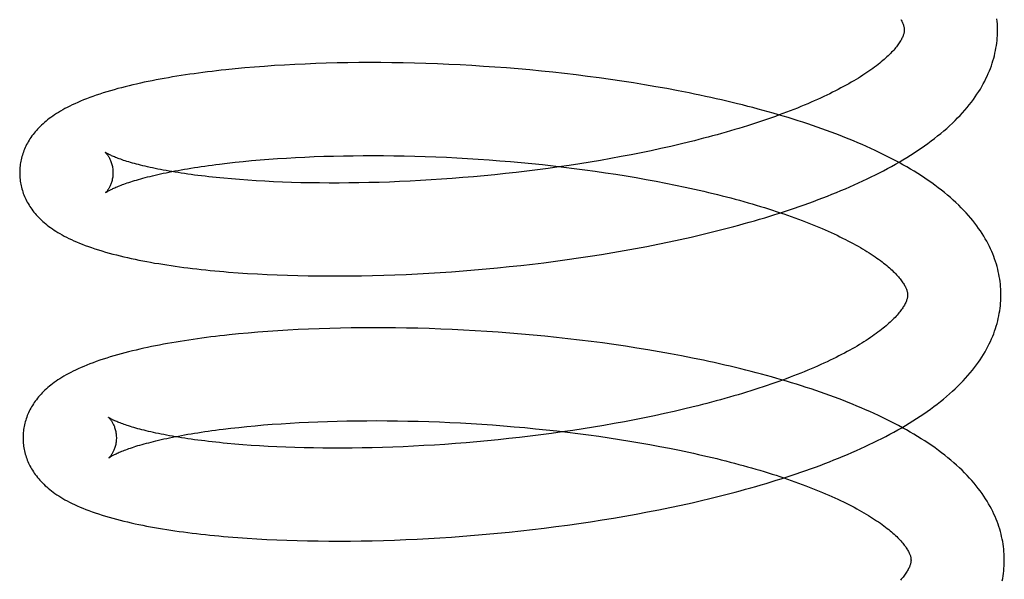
# Model space of a CAD drawing. Header units: inches. Extents: x 0 to 200, y 0 to 129.
# Tile 17 of 94: x 27.089 to 27.3, y 49.783 to 49.903. Entities that reach past the tile are written whole.
import ezdxf

# ---------------------------------------------------------------- set-up
doc = ezdxf.new("R2010")
doc.units = ezdxf.units.IN
doc.header["$LTSCALE"] = 11
doc.header["$MEASUREMENT"] = 0
doc.linetypes.add('HIDDEN', pattern=[0.2, 0.1, -0.1])
doc.layers.add('DEFAULT_2', color=8, linetype='HIDDEN')

msp = doc.modelspace()

# ---------------------------------------------------------------- linework, layer by layer
at = {"layer": 'DEFAULT_2', "color": 8, "linetype": 'HIDDEN'}
for p, q in [((27.13528, 49.892), (27.13326, 49.89179)), ((27.13733, 49.89219), (27.13528, 49.892)), ((27.13942, 49.89237), (27.13733, 49.89219)), ((27.14153, 49.89253), (27.13942, 49.89237)), ((27.14367, 49.89268), (27.14153, 49.89253)), ((27.14584, 49.89281), (27.14367, 49.89268)), ((27.14804, 49.89293), (27.14584, 49.89281)), ((27.15027, 49.89303), (27.14804, 49.89293)), ((27.15252, 49.89312), (27.15027, 49.89303)), ((27.15479, 49.89319), (27.15252, 49.89312)), ((27.15709, 49.89325), (27.15479, 49.89319)), ((27.15941, 49.89329), (27.15709, 49.89325)), ((27.16175, 49.89332), (27.15941, 49.89329)), ((27.1641, 49.89333), (27.16175, 49.89332)), ((27.16648, 49.89332), (27.1641, 49.89333)), ((27.16887, 49.8933), (27.16648, 49.89332)), ((27.17128, 49.89326), (27.16887, 49.8933)), ((27.1737, 49.89321), (27.17128, 49.89326)), ((27.17614, 49.89314), (27.1737, 49.89321)), ((27.17859, 49.89305), (27.17614, 49.89314)), ((27.18104, 49.89294), (27.17859, 49.89305)), ((27.18351, 49.89282), (27.18104, 49.89294)), ((27.18598, 49.89269), (27.18351, 49.89282)), ((27.18846, 49.89253), (27.18598, 49.89269)), ((27.19094, 49.89236), (27.18846, 49.89253)), ((27.19343, 49.89218), (27.19094, 49.89236)), ((27.19592, 49.89197), (27.19343, 49.89218)), ((27.19841, 49.89175), (27.19592, 49.89197)), ((27.2009, 49.89151), (27.19841, 49.89175)), ((27.20338, 49.89125), (27.2009, 49.89151)), ((27.20586, 49.89098), (27.20338, 49.89125)), ((27.20834, 49.89069), (27.20586, 49.89098)), ((27.21081, 49.89038), (27.20834, 49.89069)), ((27.21328, 49.89006), (27.21081, 49.89038)), ((27.21573, 49.88972), (27.21328, 49.89006)), ((27.21817, 49.88936), (27.21573, 49.88972)), ((27.22061, 49.88898), (27.21817, 49.88936)), ((27.22303, 49.88859), (27.22061, 49.88898)), ((27.22543, 49.88817), (27.22303, 49.88859)), ((27.22782, 49.88775), (27.22543, 49.88817)), ((27.2302, 49.8873), (27.22782, 49.88775)), ((27.22653, 49.87492), (27.22443, 49.87446)), ((27.22861, 49.87538), (27.22653, 49.87492)), ((27.23066, 49.87586), (27.22861, 49.87538)), ((27.23269, 49.87635), (27.23066, 49.87586)), ((27.14058, 49.87249), (27.14244, 49.87263)), ((27.14244, 49.87263), (27.14433, 49.87277)), ((27.14433, 49.87277), (27.14625, 49.87289)), ((27.14625, 49.87289), (27.14821, 49.873)), ((27.14821, 49.873), (27.1502, 49.8731)), ((27.1502, 49.8731), (27.15222, 49.87318)), ((27.15222, 49.87318), (27.15426, 49.87326)), ((27.15426, 49.87326), (27.15634, 49.87332)), ((27.15634, 49.87332), (27.15844, 49.87336)), ((27.15844, 49.87336), (27.16057, 49.87339)), ((27.16057, 49.87339), (27.16271, 49.87341)), ((27.16271, 49.87341), (27.16488, 49.87342)), ((27.16488, 49.87342), (27.16707, 49.87341)), ((27.16707, 49.87341), (27.16928, 49.87338)), ((27.16928, 49.87338), (27.1715, 49.87334)), ((27.1715, 49.87334), (27.17373, 49.87329)), ((27.17373, 49.87329), (27.17598, 49.87322)), ((27.17598, 49.87322), (27.17825, 49.87314)), ((27.17825, 49.87314), (27.18052, 49.87304)), ((27.18052, 49.87304), (27.1828, 49.87292)), ((27.1828, 49.87292), (27.18508, 49.8728)), ((27.18508, 49.8728), (27.18737, 49.87265)), ((27.18737, 49.87265), (27.18967, 49.87249)), ((27.21579, 49.87278), (27.21359, 49.87239)), ((27.21798, 49.87318), (27.21579, 49.87278)), ((27.22015, 49.8736), (27.21798, 49.87318)), ((27.2223, 49.87402), (27.22015, 49.8736)), ((27.22443, 49.87446), (27.2223, 49.87402)), ((27.13191, 49.8716), (27.13356, 49.87179)), ((27.13356, 49.87179), (27.13526, 49.87198)), ((27.13526, 49.87198), (27.13699, 49.87216)), ((27.13699, 49.87216), (27.13877, 49.87233)), ((27.13877, 49.87233), (27.14058, 49.87249)), ((27.18967, 49.87249), (27.19196, 49.87232)), ((27.19196, 49.87232), (27.19426, 49.87213)), ((27.19426, 49.87213), (27.19655, 49.87193)), ((27.19655, 49.87193), (27.19884, 49.87171)), ((27.19884, 49.87171), (27.20113, 49.87147)), ((27.20235, 49.87067), (27.20007, 49.87037)), ((27.20113, 49.87147), (27.20341, 49.87122)), ((27.20462, 49.87099), (27.20235, 49.87067)), ((27.20341, 49.87122), (27.20568, 49.87096)), ((27.20688, 49.87132), (27.20462, 49.87099)), ((27.20568, 49.87096), (27.20794, 49.87068)), ((27.20913, 49.87166), (27.20688, 49.87132)), ((27.20794, 49.87068), (27.21019, 49.87038)), ((27.21136, 49.87202), (27.20913, 49.87166)), ((27.21359, 49.87239), (27.21136, 49.87202)), ((27.1362, 49.86826), (27.13448, 49.8684)), ((27.1795, 49.86834), (27.17724, 49.8682)), ((27.18177, 49.86851), (27.1795, 49.86834)), ((27.18405, 49.86869), (27.18177, 49.86851)), ((27.18634, 49.86888), (27.18405, 49.86869)), ((27.18863, 49.86909), (27.18634, 49.86888)), ((27.19092, 49.86932), (27.18863, 49.86909)), ((27.19321, 49.86956), (27.19092, 49.86932)), ((27.1955, 49.86981), (27.19321, 49.86956)), ((27.19779, 49.87008), (27.1955, 49.86981)), ((27.20007, 49.87037), (27.19779, 49.87008)), ((27.21019, 49.87038), (27.21243, 49.87007)), ((27.21243, 49.87007), (27.21465, 49.86975)), ((27.21465, 49.86975), (27.21686, 49.86941)), ((27.21686, 49.86941), (27.21905, 49.86906)), ((27.21905, 49.86906), (27.22122, 49.8687)), ((27.22122, 49.8687), (27.22337, 49.86832)), ((27.13796, 49.86813), (27.1362, 49.86826)), ((27.13976, 49.86801), (27.13796, 49.86813)), ((27.1416, 49.86791), (27.13976, 49.86801)), ((27.14348, 49.86781), (27.1416, 49.86791)), ((27.14539, 49.86773), (27.14348, 49.86781)), ((27.14733, 49.86767), (27.14539, 49.86773)), ((27.14931, 49.86761), (27.14733, 49.86767)), ((27.15132, 49.86757), (27.14931, 49.86761)), ((27.15335, 49.86754), (27.15132, 49.86757)), ((27.15542, 49.86753), (27.15335, 49.86754)), ((27.15751, 49.86753), (27.15542, 49.86753)), ((27.15962, 49.86755), (27.15751, 49.86753)), ((27.16176, 49.86758), (27.15962, 49.86755)), ((27.16392, 49.86762), (27.16176, 49.86758)), ((27.1661, 49.86768), (27.16392, 49.86762)), ((27.1683, 49.86775), (27.1661, 49.86768)), ((27.17051, 49.86784), (27.1683, 49.86775)), ((27.17274, 49.86794), (27.17051, 49.86784)), ((27.17498, 49.86806), (27.17274, 49.86794)), ((27.17724, 49.8682), (27.17498, 49.86806)), ((27.22337, 49.86832), (27.2255, 49.86792)), ((27.2255, 49.86792), (27.2276, 49.86752)), ((27.2276, 49.86752), (27.22967, 49.8671)), ((27.23063, 49.85543), (27.23297, 49.85595)), ((27.22109, 49.85351), (27.2235, 49.85396)), ((27.2235, 49.85396), (27.22589, 49.85443)), ((27.22589, 49.85443), (27.22827, 49.85492)), ((27.22827, 49.85492), (27.23063, 49.85543)), ((27.2064, 49.85113), (27.20887, 49.85148)), ((27.20887, 49.85148), (27.21133, 49.85185)), ((27.21133, 49.85185), (27.21379, 49.85224)), ((27.21379, 49.85224), (27.21623, 49.85265)), ((27.21623, 49.85265), (27.21867, 49.85307)), ((27.21867, 49.85307), (27.22109, 49.85351)), ((27.18905, 49.84914), (27.19152, 49.84937)), ((27.19152, 49.84937), (27.194, 49.84962)), ((27.194, 49.84962), (27.19649, 49.84989)), ((27.19649, 49.84989), (27.19897, 49.85017)), ((27.19897, 49.85017), (27.20145, 49.85047)), ((27.20145, 49.85047), (27.20393, 49.85079)), ((27.20393, 49.85079), (27.2064, 49.85113)), ((27.13587, 49.84832), (27.13793, 49.84818)), ((27.13793, 49.84818), (27.14002, 49.84805)), ((27.14002, 49.84805), (27.14214, 49.84795)), ((27.14214, 49.84795), (27.14428, 49.84785)), ((27.14428, 49.84785), (27.14646, 49.84777)), ((27.14646, 49.84777), (27.14866, 49.84771)), ((27.14866, 49.84771), (27.15088, 49.84767)), ((27.15088, 49.84767), (27.15313, 49.84764)), ((27.15313, 49.84764), (27.15541, 49.84762)), ((27.15541, 49.84762), (27.15771, 49.84762)), ((27.15771, 49.84762), (27.16003, 49.84764)), ((27.16003, 49.84764), (27.16236, 49.84767)), ((27.16236, 49.84767), (27.16472, 49.84772)), ((27.16472, 49.84772), (27.1671, 49.84779)), ((27.1671, 49.84779), (27.16949, 49.84787)), ((27.16949, 49.84787), (27.17189, 49.84797)), ((27.17189, 49.84797), (27.17431, 49.84809)), ((27.17431, 49.84809), (27.17675, 49.84822)), ((27.17675, 49.84822), (27.17919, 49.84837)), ((27.17919, 49.84837), (27.18164, 49.84854)), ((27.18164, 49.84854), (27.1841, 49.84872)), ((27.1841, 49.84872), (27.18657, 49.84892)), ((27.18657, 49.84892), (27.18905, 49.84914)), ((27.136, 49.83521), (27.13398, 49.835)), ((27.13806, 49.8354), (27.136, 49.83521)), ((27.14014, 49.83558), (27.13806, 49.8354)), ((27.14225, 49.83574), (27.14014, 49.83558)), ((27.1444, 49.83589), (27.14225, 49.83574)), ((27.14657, 49.83602), (27.1444, 49.83589)), ((27.14876, 49.83614), (27.14657, 49.83602)), ((27.15099, 49.83624), (27.14876, 49.83614)), ((27.15324, 49.83633), (27.15099, 49.83624)), ((27.15551, 49.8364), (27.15324, 49.83633)), ((27.15781, 49.83646), (27.15551, 49.8364)), ((27.16013, 49.8365), (27.15781, 49.83646)), ((27.16247, 49.83652), (27.16013, 49.8365)), ((27.16483, 49.83653), (27.16247, 49.83652)), ((27.1672, 49.83653), (27.16483, 49.83653)), ((27.16959, 49.83651), (27.1672, 49.83653)), ((27.172, 49.83647), (27.16959, 49.83651)), ((27.17442, 49.83641), (27.172, 49.83647)), ((27.17686, 49.83634), (27.17442, 49.83641)), ((27.17931, 49.83626), (27.17686, 49.83634)), ((27.18176, 49.83615), (27.17931, 49.83626)), ((27.18423, 49.83603), (27.18176, 49.83615)), ((27.1867, 49.8359), (27.18423, 49.83603)), ((27.18918, 49.83574), (27.1867, 49.8359)), ((27.19166, 49.83557), (27.18918, 49.83574)), ((27.19415, 49.83538), (27.19166, 49.83557)), ((27.19664, 49.83518), (27.19415, 49.83538)), ((27.19913, 49.83496), (27.19664, 49.83518)), ((27.20161, 49.83472), (27.19913, 49.83496)), ((27.2041, 49.83446), (27.20161, 49.83472)), ((27.20658, 49.83419), (27.2041, 49.83446)), ((27.20906, 49.8339), (27.20658, 49.83419)), ((27.21153, 49.83359), (27.20906, 49.8339)), ((27.21399, 49.83327), (27.21153, 49.83359)), ((27.21645, 49.83293), (27.21399, 49.83327)), ((27.21889, 49.83257), (27.21645, 49.83293)), ((27.22133, 49.83219), (27.21889, 49.83257)), ((27.22374, 49.8318), (27.22133, 49.83219)), ((27.22615, 49.83138), (27.22374, 49.8318)), ((27.22854, 49.83095), (27.22615, 49.83138)), ((27.23091, 49.83051), (27.22854, 49.83095)), ((27.22726, 49.81813), (27.22516, 49.81767)), ((27.22934, 49.8186), (27.22726, 49.81813)), ((27.23139, 49.81907), (27.22934, 49.8186)), ((27.23341, 49.81956), (27.23139, 49.81907)), ((27.13952, 49.81554), (27.14134, 49.8157)), ((27.14134, 49.8157), (27.14319, 49.81584)), ((27.14319, 49.81584), (27.14508, 49.81598)), ((27.14508, 49.81598), (27.14701, 49.8161)), ((27.14701, 49.8161), (27.14897, 49.81621)), ((27.14897, 49.81621), (27.15096, 49.81631)), ((27.15096, 49.81631), (27.15298, 49.8164)), ((27.15298, 49.8164), (27.15503, 49.81647)), ((27.15503, 49.81647), (27.15711, 49.81653)), ((27.15711, 49.81653), (27.15921, 49.81657)), ((27.15921, 49.81657), (27.16134, 49.8166)), ((27.16134, 49.8166), (27.16348, 49.81662)), ((27.16348, 49.81662), (27.16565, 49.81663)), ((27.16565, 49.81663), (27.16784, 49.81661)), ((27.16784, 49.81661), (27.17005, 49.81659)), ((27.17005, 49.81659), (27.17227, 49.81655)), ((27.17227, 49.81655), (27.17451, 49.8165)), ((27.17451, 49.8165), (27.17676, 49.81643)), ((27.17676, 49.81643), (27.17903, 49.81634)), ((27.17903, 49.81634), (27.1813, 49.81624)), ((27.1813, 49.81624), (27.18358, 49.81613)), ((27.18358, 49.81613), (27.18586, 49.816)), ((27.18586, 49.816), (27.18816, 49.81586)), ((27.18816, 49.81586), (27.19045, 49.8157)), ((27.19045, 49.8157), (27.19275, 49.81552)), ((27.21431, 49.8156), (27.21209, 49.81523)), ((27.21652, 49.81599), (27.21431, 49.8156)), ((27.21871, 49.81639), (27.21652, 49.81599)), ((27.22088, 49.81681), (27.21871, 49.81639)), ((27.22303, 49.81723), (27.22088, 49.81681)), ((27.22516, 49.81767), (27.22303, 49.81723)), ((27.13266, 49.81481), (27.13431, 49.81501)), ((27.13431, 49.81501), (27.13601, 49.81519)), ((27.13601, 49.81519), (27.13774, 49.81537)), ((27.13774, 49.81537), (27.13952, 49.81554)), ((27.19275, 49.81552), (27.19504, 49.81533)), ((27.19504, 49.81533), (27.19734, 49.81513)), ((27.19734, 49.81513), (27.19963, 49.81491)), ((27.2008, 49.81358), (27.19852, 49.81329)), ((27.19963, 49.81491), (27.20192, 49.81467)), ((27.20308, 49.81388), (27.2008, 49.81358)), ((27.20192, 49.81467), (27.2042, 49.81442)), ((27.20535, 49.8142), (27.20308, 49.81388)), ((27.2042, 49.81442), (27.20647, 49.81416)), ((27.20761, 49.81453), (27.20535, 49.8142)), ((27.20647, 49.81416), (27.20873, 49.81388)), ((27.20985, 49.81487), (27.20761, 49.81453)), ((27.20873, 49.81388), (27.21098, 49.81358)), ((27.21209, 49.81523), (27.20985, 49.81487)), ((27.21098, 49.81358), (27.21322, 49.81327)), ((27.13693, 49.81147), (27.1352, 49.81161)), ((27.13869, 49.81134), (27.13693, 49.81147)), ((27.17796, 49.81141), (27.17571, 49.81127)), ((27.18023, 49.81155), (27.17796, 49.81141)), ((27.1825, 49.81172), (27.18023, 49.81155)), ((27.18478, 49.8119), (27.1825, 49.81172)), ((27.18707, 49.81209), (27.18478, 49.8119)), ((27.18936, 49.8123), (27.18707, 49.81209)), ((27.19165, 49.81253), (27.18936, 49.8123)), ((27.19394, 49.81277), (27.19165, 49.81253)), ((27.19623, 49.81302), (27.19394, 49.81277)), ((27.19852, 49.81329), (27.19623, 49.81302)), ((27.21322, 49.81327), (27.21545, 49.81295)), ((27.21545, 49.81295), (27.21765, 49.81261)), ((27.21765, 49.81261), (27.21984, 49.81226)), ((27.21984, 49.81226), (27.22201, 49.81189)), ((27.22201, 49.81189), (27.22416, 49.81151)), ((27.22416, 49.81151), (27.22629, 49.81112)), ((27.14049, 49.81122), (27.13869, 49.81134)), ((27.14233, 49.81111), (27.14049, 49.81122)), ((27.1442, 49.81102), (27.14233, 49.81111)), ((27.14611, 49.81094), (27.1442, 49.81102)), ((27.14806, 49.81087), (27.14611, 49.81094)), ((27.15004, 49.81082), (27.14806, 49.81087)), ((27.15204, 49.81078), (27.15004, 49.81082)), ((27.15408, 49.81075), (27.15204, 49.81078)), ((27.15615, 49.81074), (27.15408, 49.81075)), ((27.15824, 49.81074), (27.15615, 49.81074)), ((27.16035, 49.81076), (27.15824, 49.81074)), ((27.16249, 49.81078), (27.16035, 49.81076)), ((27.16465, 49.81083), (27.16249, 49.81078)), ((27.16683, 49.81089), (27.16465, 49.81083)), ((27.16902, 49.81096), (27.16683, 49.81089)), ((27.17124, 49.81105), (27.16902, 49.81096)), ((27.17347, 49.81115), (27.17124, 49.81105)), ((27.17571, 49.81127), (27.17347, 49.81115)), ((27.22629, 49.81112), (27.22839, 49.81071)), ((27.22839, 49.81071), (27.23047, 49.81029)), ((27.23083, 49.79853), (27.23319, 49.79905)), ((27.2188, 49.79617), (27.22124, 49.79661)), ((27.22124, 49.79661), (27.22366, 49.79706)), ((27.22366, 49.79706), (27.22606, 49.79753)), ((27.22606, 49.79753), (27.22846, 49.79802)), ((27.22846, 49.79802), (27.23083, 49.79853)), ((27.20647, 49.79425), (27.20895, 49.7946)), ((27.20895, 49.7946), (27.21143, 49.79497)), ((27.21143, 49.79497), (27.21389, 49.79535)), ((27.21389, 49.79535), (27.21635, 49.79575)), ((27.21635, 49.79575), (27.2188, 49.79617)), ((27.18904, 49.79228), (27.19152, 49.79251)), ((27.19152, 49.79251), (27.19402, 49.79276)), ((27.19402, 49.79276), (27.19651, 49.79302)), ((27.19651, 49.79302), (27.199, 49.7933)), ((27.199, 49.7933), (27.20149, 49.7936)), ((27.20149, 49.7936), (27.20399, 49.79392)), ((27.20399, 49.79392), (27.20647, 49.79425)), ((27.13784, 49.79144), (27.13993, 49.79131)), ((27.13993, 49.79131), (27.14204, 49.79119)), ((27.14204, 49.79119), (27.14419, 49.79109)), ((27.14419, 49.79109), (27.14636, 49.79101)), ((27.14636, 49.79101), (27.14856, 49.79094)), ((27.14856, 49.79094), (27.15079, 49.79089)), ((27.15079, 49.79089), (27.15304, 49.79085)), ((27.15304, 49.79085), (27.15532, 49.79083)), ((27.15532, 49.79083), (27.15762, 49.79083)), ((27.15762, 49.79083), (27.15994, 49.79084)), ((27.15994, 49.79084), (27.16228, 49.79087)), ((27.16228, 49.79087), (27.16464, 49.79091)), ((27.16464, 49.79091), (27.16702, 49.79098)), ((27.16702, 49.79098), (27.16942, 49.79105)), ((27.16942, 49.79105), (27.17183, 49.79115)), ((27.17183, 49.79115), (27.17426, 49.79126)), ((27.17426, 49.79126), (27.1767, 49.79139)), ((27.1767, 49.79139), (27.17915, 49.79153)), ((27.17915, 49.79153), (27.18161, 49.79169)), ((27.18161, 49.79169), (27.18408, 49.79187)), ((27.18408, 49.79187), (27.18655, 49.79207)), ((27.18655, 49.79207), (27.18904, 49.79228))]:
    msp.add_line(p, q, dxfattribs=at)
for points in [[(27.27792, 49.90258), (27.27803, 49.90239), (27.27813, 49.90221), (27.27822, 49.90203), (27.2783, 49.90186), (27.27838, 49.90169), (27.27844, 49.90153), (27.2785, 49.90138), (27.27854, 49.90123), (27.27858, 49.90109), (27.27862, 49.90096), (27.27864, 49.90084), (27.27866, 49.90071), (27.27868, 49.9006), (27.27868, 49.90048), (27.27869, 49.90037)], [(27.29869, 49.90063), (27.29868, 49.90108), (27.29865, 49.90162), (27.29861, 49.90215), (27.29856, 49.90269)], [(27.27869, 49.90037), (27.27869, 49.90027), (27.27868, 49.90015), (27.27867, 49.90004), (27.27865, 49.89992), (27.27863, 49.89979), (27.2786, 49.89966), (27.27857, 49.89952), (27.27853, 49.89937), (27.27847, 49.89922), (27.27842, 49.89906), (27.27835, 49.89889), (27.27827, 49.89872), (27.27818, 49.89854), (27.27809, 49.89836), (27.27799, 49.89817), (27.27787, 49.89797), (27.27775, 49.89778), (27.27762, 49.89757), (27.27748, 49.89737), (27.27733, 49.89716), (27.27717, 49.89694), (27.277, 49.89672), (27.27682, 49.8965), (27.27663, 49.89627), (27.27642, 49.89603), (27.27621, 49.8958), (27.27598, 49.89555), (27.27574, 49.89531), (27.2755, 49.89506), (27.27523, 49.8948), (27.27496, 49.89454), (27.27468, 49.89428), (27.27438, 49.89402), (27.27407, 49.89375), (27.27374, 49.89348), (27.27341, 49.8932), (27.27306, 49.89292), (27.2727, 49.89264), (27.27232, 49.89236), (27.27193, 49.89207), (27.27153, 49.89179), (27.27112, 49.89149), (27.27069, 49.8912), (27.27025, 49.89091), (27.2698, 49.89061), (27.26933, 49.89031), (27.26885, 49.89002), (27.26836, 49.88972), (27.26785, 49.88941), (27.26733, 49.88911), (27.2668, 49.88881), (27.26625, 49.8885), (27.26569, 49.8882), (27.26512, 49.88789), (27.26453, 49.88758), (27.26394, 49.88727), (27.26332, 49.88697), (27.2627, 49.88666), (27.26206, 49.88635), (27.26141, 49.88604), (27.26075, 49.88574), (27.26008, 49.88543), (27.25939, 49.88512), (27.25869, 49.88482), (27.25798, 49.88451), (27.25726, 49.88421), (27.25652, 49.88391), (27.25577, 49.8836), (27.25502, 49.8833), (27.25425, 49.883), (27.25346, 49.8827), (27.25267, 49.88241), (27.25187, 49.88211), (27.25105, 49.88182), (27.25022, 49.88152), (27.24939, 49.88123), (27.24854, 49.88094), (27.24768, 49.88065), (27.24681, 49.88037), (27.24594, 49.88008), (27.24505, 49.8798), (27.24415, 49.87952), (27.24324, 49.87924), (27.24233, 49.87897), (27.2414, 49.8787), (27.24047, 49.87843), (27.23952, 49.87816), (27.23857, 49.87789), (27.23761, 49.87763), (27.23664, 49.87737), (27.23566, 49.87711), (27.23468, 49.87686), (27.23369, 49.8766), (27.23269, 49.87635)], [(27.23297, 49.85595), (27.23414, 49.85622), (27.23529, 49.8565), (27.23645, 49.85677), (27.2376, 49.85705), (27.23874, 49.85734), (27.23988, 49.85763), (27.24101, 49.85792), (27.24213, 49.85822), (27.24325, 49.85853), (27.24437, 49.85883), (27.24547, 49.85914), (27.24657, 49.85946), (27.24767, 49.85978), (27.24876, 49.8601), (27.24984, 49.86043), (27.25091, 49.86077), (27.25197, 49.8611), (27.25303, 49.86145), (27.25408, 49.86179), (27.25513, 49.86214), (27.25616, 49.8625), (27.25719, 49.86286), (27.25821, 49.86322), (27.25922, 49.86359), (27.26023, 49.86397), (27.26122, 49.86434), (27.26221, 49.86473), (27.26319, 49.86512), (27.26416, 49.86551), (27.26512, 49.86591), (27.26608, 49.86631), (27.26702, 49.86672), (27.26796, 49.86713), (27.26888, 49.86755), (27.2698, 49.86797), (27.27071, 49.8684), (27.2716, 49.86883), (27.27249, 49.86927), (27.27337, 49.86972), (27.27424, 49.87017), (27.27509, 49.87062), (27.27594, 49.87108), (27.27677, 49.87155), (27.2776, 49.87202), (27.27841, 49.8725), (27.27921, 49.87299), (27.28, 49.87348), (27.28078, 49.87397), (27.28154, 49.87448), (27.2823, 49.87499), (27.28303, 49.8755), (27.28376, 49.87602), (27.28447, 49.87654), (27.28516, 49.87707), (27.28584, 49.87761), (27.2865, 49.87815), (27.28715, 49.87869), (27.28778, 49.87924), (27.28839, 49.87979), (27.28899, 49.88035), (27.28957, 49.88091), (27.29012, 49.88147), (27.29066, 49.88203), (27.29118, 49.8826), (27.29168, 49.88316), (27.29216, 49.88373), (27.29262, 49.88429), (27.29306, 49.88486), (27.29349, 49.88542), (27.29389, 49.88599), (27.29427, 49.88655), (27.29464, 49.88711), (27.29499, 49.88767), (27.29531, 49.88823), (27.29563, 49.88879), (27.29592, 49.88934), (27.2962, 49.88989), (27.29646, 49.89045), (27.2967, 49.891), (27.29693, 49.89154), (27.29715, 49.89209), (27.29735, 49.89264), (27.29753, 49.89318), (27.2977, 49.89372), (27.29786, 49.89427), (27.298, 49.89481), (27.29813, 49.89535), (27.29824, 49.89589), (27.29834, 49.89643), (27.29843, 49.89696), (27.29851, 49.8975), (27.29857, 49.89804), (27.29862, 49.89857), (27.29865, 49.89911), (27.29868, 49.89965), (27.29869, 49.90018), (27.29869, 49.90063)], [(27.13326, 49.89179), (27.13226, 49.89168), (27.13127, 49.89157), (27.13029, 49.89146), (27.12932, 49.89134), (27.12835, 49.89121), (27.1274, 49.89109), (27.12645, 49.89096), (27.12551, 49.89082), (27.12458, 49.89069), (27.12366, 49.89055), (27.12275, 49.8904), (27.12185, 49.89025), (27.12095, 49.8901), (27.12006, 49.88994), (27.11918, 49.88978), (27.11832, 49.88962), (27.11746, 49.88945), (27.11661, 49.88928), (27.11577, 49.88911), (27.11494, 49.88893), (27.11412, 49.88874), (27.1133, 49.88855), (27.1125, 49.88836), (27.1117, 49.88816), (27.1109, 49.88796), (27.11011, 49.88775), (27.10932, 49.88753), (27.10853, 49.8873), (27.10775, 49.88707), (27.10698, 49.88683), (27.10623, 49.88659), (27.10549, 49.88634), (27.10477, 49.88609), (27.10407, 49.88583), (27.10339, 49.88557), (27.10273, 49.88532), (27.1021, 49.88506), (27.10149, 49.88479), (27.10091, 49.88453), (27.10034, 49.88427), (27.09979, 49.884), (27.09927, 49.88374), (27.09877, 49.88347), (27.09828, 49.8832), (27.09782, 49.88293), (27.09737, 49.88267), (27.09694, 49.8824), (27.09653, 49.88213), (27.09614, 49.88186), (27.09576, 49.8816), (27.0954, 49.88133), (27.09505, 49.88105), (27.09471, 49.88078), (27.09438, 49.8805), (27.09406, 49.88023), (27.09376, 49.87995), (27.09347, 49.87966), (27.09318, 49.87938), (27.09291, 49.87909), (27.09265, 49.8788), (27.09239, 49.87851), (27.09215, 49.87821), (27.09192, 49.87791), (27.09169, 49.87761), (27.09148, 49.87731), (27.09127, 49.877), (27.09108, 49.87669), (27.09089, 49.87638), (27.09072, 49.87607), (27.09055, 49.87576), (27.09039, 49.87544), (27.09024, 49.87513), (27.0901, 49.87481), (27.08997, 49.87449), (27.08985, 49.87417), (27.08974, 49.87384), (27.08963, 49.87352), (27.08954, 49.87319), (27.08945, 49.87286), (27.08937, 49.87253), (27.0893, 49.8722), (27.08924, 49.87187), (27.08919, 49.87154), (27.08915, 49.8712), (27.08911, 49.87087), (27.08909, 49.87053), (27.08907, 49.87019), (27.08906, 49.86986), (27.08906, 49.86957)], [(27.29941, 49.84384), (27.2994, 49.84429), (27.29937, 49.84482), (27.29933, 49.84536), (27.29929, 49.84589), (27.29922, 49.84643), (27.29915, 49.84696), (27.29906, 49.8475), (27.29896, 49.84804), (27.29884, 49.84857), (27.29871, 49.84911), (27.29857, 49.84965), (27.29842, 49.85018), (27.29825, 49.85072), (27.29806, 49.85126), (27.29786, 49.8518), (27.29765, 49.85234), (27.29742, 49.85288), (27.29718, 49.85343), (27.29692, 49.85397), (27.29664, 49.85451), (27.29635, 49.85506), (27.29604, 49.85561), (27.29571, 49.85616), (27.29537, 49.85671), (27.29501, 49.85726), (27.29463, 49.85781), (27.29423, 49.85836), (27.29382, 49.85891), (27.29338, 49.85947), (27.29292, 49.86002), (27.29245, 49.86057), (27.29195, 49.86113), (27.29144, 49.86168), (27.2909, 49.86223), (27.29035, 49.86278), (27.28977, 49.86333), (27.28918, 49.86388), (27.28857, 49.86442), (27.28795, 49.86495), (27.2873, 49.86548), (27.28664, 49.86601), (27.28597, 49.86653), (27.28527, 49.86705), (27.28457, 49.86756), (27.28384, 49.86807), (27.28311, 49.86857), (27.28236, 49.86906), (27.28159, 49.86955), (27.28082, 49.87004), (27.28003, 49.87051), (27.27922, 49.87098), (27.27841, 49.87145), (27.27759, 49.8719), (27.27675, 49.87236), (27.2759, 49.8728), (27.27505, 49.87324), (27.27418, 49.87367), (27.2733, 49.8741), (27.27241, 49.87452), (27.27151, 49.87494), (27.2706, 49.87535), (27.26969, 49.87576), (27.26876, 49.87616), (27.26782, 49.87655), (27.26688, 49.87694), (27.26592, 49.87732), (27.26496, 49.8777), (27.26399, 49.87808), (27.263, 49.87844), (27.26202, 49.87881), (27.26102, 49.87916), (27.26001, 49.87952), (27.259, 49.87987), (27.25798, 49.88021), (27.25695, 49.88055), (27.25591, 49.88088), (27.25486, 49.88121), (27.25381, 49.88154), (27.25275, 49.88185), (27.25169, 49.88217), (27.25061, 49.88248), (27.24953, 49.88279), (27.24844, 49.88309), (27.24735, 49.88338), (27.24624, 49.88368), (27.24514, 49.88396), (27.24402, 49.88425), (27.2429, 49.88453), (27.24177, 49.8848), (27.24064, 49.88507), (27.2395, 49.88533), (27.23836, 49.8856), (27.23721, 49.88585), (27.23605, 49.8861), (27.23489, 49.88635), (27.23372, 49.8866), (27.23255, 49.88683), (27.2302, 49.8873)], [(27.10738, 49.87413), (27.10737, 49.87414), (27.10736, 49.87415), (27.10736, 49.87415), (27.10738, 49.87414), (27.1074, 49.87412), (27.10742, 49.87409), (27.10746, 49.87406), (27.10749, 49.87402), (27.10754, 49.87398), (27.10759, 49.87393), (27.10764, 49.87387), (27.1077, 49.8738), (27.10776, 49.87373), (27.10782, 49.87364), (27.10789, 49.87355), (27.10796, 49.87346), (27.10803, 49.87335), (27.1081, 49.87323), (27.10818, 49.87311), (27.10825, 49.87297), (27.10833, 49.87283), (27.10841, 49.87267), (27.10848, 49.87251), (27.10856, 49.87233), (27.10863, 49.87215), (27.1087, 49.87195), (27.10877, 49.87175), (27.10883, 49.87153), (27.10888, 49.8713), (27.10893, 49.87107), (27.10898, 49.87083), (27.10901, 49.87058), (27.10904, 49.87032), (27.10905, 49.87006), (27.10906, 49.86982)], [(27.13448, 49.8684), (27.1328, 49.86855), (27.13198, 49.86863), (27.13117, 49.86871), (27.13036, 49.86879), (27.12958, 49.86888), (27.1288, 49.86897), (27.12803, 49.86906), (27.12728, 49.86915), (27.12654, 49.86925), (27.12581, 49.86935), (27.12509, 49.86945), (27.12439, 49.86955), (27.1237, 49.86965), (27.12302, 49.86976), (27.12236, 49.86986), (27.12171, 49.86997), (27.12107, 49.87008), (27.12045, 49.87019), (27.11984, 49.8703), (27.11924, 49.87042), (27.11866, 49.87053), (27.11809, 49.87065), (27.11754, 49.87076), (27.117, 49.87088), (27.11647, 49.871), (27.11596, 49.87112), (27.11547, 49.87123), (27.11499, 49.87135), (27.11452, 49.87147), (27.11408, 49.87159), (27.11364, 49.8717), (27.11322, 49.87182), (27.11282, 49.87194), (27.11243, 49.87205), (27.11205, 49.87217), (27.1117, 49.87228), (27.11135, 49.87239), (27.11103, 49.8725), (27.11071, 49.87261), (27.11042, 49.87272), (27.11014, 49.87282), (27.10987, 49.87292), (27.10962, 49.87302), (27.10938, 49.87312), (27.10916, 49.87321), (27.10895, 49.8733), (27.10876, 49.87339), (27.10858, 49.87347), (27.10842, 49.87355), (27.10826, 49.87362), (27.10813, 49.87369), (27.108, 49.87376), (27.10789, 49.87382), (27.10779, 49.87388), (27.1077, 49.87393), (27.10762, 49.87398), (27.10755, 49.87402), (27.1075, 49.87406), (27.10745, 49.87409), (27.10741, 49.87411), (27.10739, 49.87413), (27.10738, 49.87413)], [(27.10747, 49.86545), (27.10748, 49.86546), (27.1075, 49.86547), (27.10752, 49.86549), (27.10756, 49.86552), (27.1076, 49.86555), (27.10766, 49.86559), (27.10772, 49.86563), (27.1078, 49.86568), (27.10789, 49.86573), (27.10799, 49.86579), (27.1081, 49.86586), (27.10822, 49.86593), (27.10836, 49.866), (27.10851, 49.86608), (27.10867, 49.86616), (27.10885, 49.86625), (27.10904, 49.86634), (27.10924, 49.86644), (27.10946, 49.86653), (27.1097, 49.86664), (27.10994, 49.86674), (27.11021, 49.86685), (27.11049, 49.86696), (27.11078, 49.86707), (27.11109, 49.86719), (27.11141, 49.86731), (27.11175, 49.86743), (27.11211, 49.86755), (27.11248, 49.86768), (27.11286, 49.8678), (27.11326, 49.86793), (27.11368, 49.86805), (27.11411, 49.86818), (27.11455, 49.86831), (27.11502, 49.86844), (27.11549, 49.86857), (27.11598, 49.8687), (27.11649, 49.86883), (27.11701, 49.86896), (27.11754, 49.86909), (27.11809, 49.86922), (27.11866, 49.86935), (27.11924, 49.86948), (27.11983, 49.86961), (27.12043, 49.86974), (27.12105, 49.86987), (27.12169, 49.86999), (27.12234, 49.87012), (27.123, 49.87024), (27.12367, 49.87036), (27.12436, 49.87048), (27.12506, 49.8706), (27.12577, 49.87072), (27.1265, 49.87084), (27.12723, 49.87095), (27.12798, 49.87106), (27.12875, 49.87117), (27.12952, 49.87128), (27.13031, 49.87139), (27.1311, 49.87149), (27.13191, 49.8716)], [(27.08906, 49.86957), (27.08907, 49.86928), (27.08909, 49.86895), (27.08911, 49.86861), (27.08914, 49.86828), (27.08919, 49.86794), (27.08924, 49.86761), (27.0893, 49.86728), (27.08937, 49.86695), (27.08945, 49.86662), (27.08953, 49.86629), (27.08963, 49.86596), (27.08973, 49.86564), (27.08984, 49.86532), (27.08997, 49.865), (27.0901, 49.86468), (27.09023, 49.86436), (27.09038, 49.86405), (27.09054, 49.86374), (27.0907, 49.86343), (27.09088, 49.86312), (27.09106, 49.86281), (27.09126, 49.8625), (27.09146, 49.8622), (27.09167, 49.8619), (27.09189, 49.8616), (27.09212, 49.86131), (27.09236, 49.86101), (27.09261, 49.86073), (27.09287, 49.86044), (27.09314, 49.86015), (27.09342, 49.85987), (27.09371, 49.8596), (27.09402, 49.85932), (27.09433, 49.85905), (27.09465, 49.85878), (27.09498, 49.85851), (27.09533, 49.85824), (27.09569, 49.85798), (27.09606, 49.85772), (27.09644, 49.85746), (27.09684, 49.8572), (27.09726, 49.85695), (27.09769, 49.85669), (27.09815, 49.85643), (27.09862, 49.85618), (27.09911, 49.85592), (27.09962, 49.85567), (27.10015, 49.85542), (27.1007, 49.85517), (27.10127, 49.85492), (27.10186, 49.85467), (27.10248, 49.85442), (27.10312, 49.85418), (27.10379, 49.85393), (27.10449, 49.85369), (27.1052, 49.85345), (27.10595, 49.85321), (27.1067, 49.85298), (27.10747, 49.85275), (27.10825, 49.85253), (27.10903, 49.85232), (27.10982, 49.85212), (27.1106, 49.85192), (27.11139, 49.85173), (27.11218, 49.85155), (27.11298, 49.85137), (27.1138, 49.8512), (27.11462, 49.85103), (27.11545, 49.85087), (27.11629, 49.85071), (27.11713, 49.85056), (27.11799, 49.8504), (27.11886, 49.85026), (27.11973, 49.85012), (27.12061, 49.84998), (27.1215, 49.84985), (27.1224, 49.84972), (27.1233, 49.84959), (27.12422, 49.84947), (27.12514, 49.84935), (27.12608, 49.84924), (27.12702, 49.84913), (27.12797, 49.84903), (27.12893, 49.84892), (27.1299, 49.84883), (27.13087, 49.84873), (27.13186, 49.84864), (27.13285, 49.84855), (27.13385, 49.84847), (27.13587, 49.84832)], [(27.10906, 49.86982), (27.10906, 49.86958), (27.10905, 49.86932), (27.10903, 49.86906), (27.109, 49.86881), (27.10896, 49.86857), (27.10892, 49.86834), (27.10887, 49.86811), (27.10882, 49.86789), (27.10875, 49.86768), (27.10869, 49.86749), (27.10862, 49.8673), (27.10855, 49.86712), (27.10848, 49.86696), (27.10841, 49.8668), (27.10833, 49.86665), (27.10826, 49.86652), (27.10819, 49.86639), (27.10812, 49.86627), (27.10805, 49.86616), (27.10798, 49.86606), (27.10792, 49.86597), (27.10786, 49.86589), (27.1078, 49.86581), (27.10774, 49.86574), (27.10769, 49.86568), (27.10764, 49.86563), (27.1076, 49.86558), (27.10756, 49.86554), (27.10753, 49.86551), (27.10751, 49.86549), (27.10749, 49.86547), (27.10747, 49.86546), (27.10747, 49.86545)], [(27.22967, 49.8671), (27.23172, 49.86667), (27.23274, 49.86645), (27.23374, 49.86622), (27.23474, 49.866), (27.23573, 49.86577), (27.23672, 49.86553), (27.23769, 49.8653), (27.23866, 49.86506), (27.23962, 49.86482), (27.24057, 49.86457), (27.24151, 49.86433), (27.24244, 49.86408), (27.24337, 49.86383), (27.24428, 49.86357), (27.24519, 49.86332), (27.24608, 49.86306), (27.24697, 49.8628), (27.24784, 49.86253), (27.24871, 49.86227), (27.24956, 49.862), (27.25041, 49.86173), (27.25124, 49.86146), (27.25206, 49.86118), (27.25288, 49.86091), (27.25368, 49.86063), (27.25447, 49.86035), (27.25525, 49.86007), (27.25601, 49.85979), (27.25677, 49.85951), (27.25751, 49.85922), (27.25824, 49.85894), (27.25896, 49.85865), (27.25967, 49.85836), (27.26036, 49.85807), (27.26105, 49.85779), (27.26172, 49.8575), (27.26237, 49.8572), (27.26302, 49.85691), (27.26365, 49.85662), (27.26427, 49.85633), (27.26488, 49.85604), (27.26547, 49.85575), (27.26606, 49.85546), (27.26662, 49.85516), (27.26718, 49.85487), (27.26772, 49.85458), (27.26825, 49.85429), (27.26877, 49.854), (27.26927, 49.85371), (27.26976, 49.85343), (27.27023, 49.85314), (27.27069, 49.85286), (27.27114, 49.85257), (27.27158, 49.85229), (27.272, 49.85201), (27.27241, 49.85173), (27.2728, 49.85146), (27.27319, 49.85119), (27.27356, 49.85091), (27.27391, 49.85065), (27.27426, 49.85038), (27.27459, 49.85012), (27.27491, 49.84985), (27.27521, 49.8496), (27.27551, 49.84934), (27.27579, 49.84909), (27.27606, 49.84884), (27.27631, 49.8486), (27.27656, 49.84836), (27.27679, 49.84812), (27.27701, 49.84789), (27.27722, 49.84766), (27.27742, 49.84744), (27.27761, 49.84722), (27.27778, 49.847), (27.27795, 49.84679), (27.27811, 49.84658), (27.27825, 49.84638), (27.27839, 49.84618), (27.27852, 49.84598), (27.27864, 49.84579), (27.27874, 49.84561), (27.27884, 49.84543), (27.27893, 49.84525), (27.27902, 49.84508), (27.27909, 49.84492), (27.27915, 49.84476), (27.27921, 49.84461), (27.27926, 49.84446), (27.2793, 49.84432), (27.27933, 49.84419), (27.27936, 49.84406), (27.27938, 49.84393), (27.27939, 49.84381), (27.2794, 49.84369), (27.27941, 49.84358)], [(27.23319, 49.79905), (27.23436, 49.79932), (27.23553, 49.79959), (27.23669, 49.79987), (27.23784, 49.80015), (27.23899, 49.80043), (27.24014, 49.80072), (27.24128, 49.80102), (27.24241, 49.80131), (27.24354, 49.80162), (27.24466, 49.80192), (27.24577, 49.80223), (27.24688, 49.80255), (27.24798, 49.80287), (27.24908, 49.80319), (27.25016, 49.80352), (27.25124, 49.80385), (27.25232, 49.80419), (27.25338, 49.80453), (27.25444, 49.80488), (27.25549, 49.80523), (27.25654, 49.80559), (27.25757, 49.80595), (27.2586, 49.80631), (27.25962, 49.80668), (27.26063, 49.80705), (27.26163, 49.80743), (27.26263, 49.80782), (27.26361, 49.80821), (27.26459, 49.8086), (27.26556, 49.809), (27.26652, 49.8094), (27.26747, 49.80981), (27.26841, 49.81022), (27.26935, 49.81064), (27.27027, 49.81106), (27.27118, 49.81149), (27.27209, 49.81193), (27.27298, 49.81237), (27.27386, 49.81281), (27.27474, 49.81326), (27.2756, 49.81372), (27.27645, 49.81418), (27.2773, 49.81465), (27.27813, 49.81512), (27.27894, 49.8156), (27.27975, 49.81609), (27.28055, 49.81658), (27.28133, 49.81707), (27.2821, 49.81758), (27.28286, 49.81809), (27.28361, 49.8186), (27.28434, 49.81912), (27.28505, 49.81965), (27.28575, 49.82018), (27.28644, 49.82072), (27.28711, 49.82126), (27.28776, 49.82181), (27.28839, 49.82236), (27.28901, 49.82291), (27.28961, 49.82347), (27.29019, 49.82403), (27.29076, 49.82459), (27.2913, 49.82516), (27.29183, 49.82572), (27.29233, 49.82629), (27.29282, 49.82686), (27.29328, 49.82743), (27.29373, 49.82799), (27.29415, 49.82856), (27.29456, 49.82913), (27.29495, 49.82969), (27.29532, 49.83026), (27.29567, 49.83082), (27.296, 49.83138), (27.29632, 49.83194), (27.29661, 49.8325), (27.29689, 49.83305), (27.29716, 49.83361), (27.29741, 49.83416), (27.29764, 49.83471), (27.29785, 49.83526), (27.29806, 49.83581), (27.29824, 49.83636), (27.29841, 49.8369), (27.29857, 49.83745), (27.29871, 49.83799), (27.29884, 49.83853), (27.29896, 49.83907), (27.29906, 49.83962), (27.29915, 49.84016), (27.29923, 49.8407), (27.29929, 49.84124), (27.29934, 49.84177), (27.29937, 49.84231), (27.2994, 49.84285), (27.29941, 49.84339), (27.29941, 49.84384)], [(27.27941, 49.84358), (27.27941, 49.84348), (27.2794, 49.84336), (27.27939, 49.84325), (27.27937, 49.84312), (27.27935, 49.843), (27.27932, 49.84287), (27.27929, 49.84273), (27.27925, 49.84258), (27.27919, 49.84243), (27.27914, 49.84227), (27.27907, 49.8421), (27.27899, 49.84193), (27.2789, 49.84175), (27.27881, 49.84157), (27.27871, 49.84138), (27.27859, 49.84118), (27.27847, 49.84098), (27.27834, 49.84078), (27.2782, 49.84058), (27.27805, 49.84037), (27.27789, 49.84015), (27.27772, 49.83993), (27.27754, 49.83971), (27.27735, 49.83948), (27.27714, 49.83924), (27.27693, 49.83901), (27.2767, 49.83876), (27.27647, 49.83852), (27.27622, 49.83827), (27.27595, 49.83801), (27.27568, 49.83775), (27.2754, 49.83749), (27.2751, 49.83723), (27.27479, 49.83696), (27.27447, 49.83669), (27.27413, 49.83641), (27.27378, 49.83613), (27.27342, 49.83585), (27.27304, 49.83557), (27.27265, 49.83528), (27.27225, 49.83499), (27.27184, 49.8347), (27.27141, 49.83441), (27.27097, 49.83412), (27.27052, 49.83382), (27.27005, 49.83352), (27.26957, 49.83323), (27.26908, 49.83293), (27.26857, 49.83262), (27.26806, 49.83232), (27.26752, 49.83202), (27.26698, 49.83171), (27.26642, 49.83141), (27.26584, 49.8311), (27.26526, 49.83079), (27.26466, 49.83048), (27.26405, 49.83018), (27.26342, 49.82987), (27.26278, 49.82956), (27.26214, 49.82925), (27.26147, 49.82895), (27.2608, 49.82864), (27.26011, 49.82833), (27.25941, 49.82803), (27.2587, 49.82772), (27.25798, 49.82742), (27.25725, 49.82712), (27.2565, 49.82681), (27.25574, 49.82651), (27.25497, 49.82621), (27.25419, 49.82591), (27.25339, 49.82562), (27.25259, 49.82532), (27.25177, 49.82502), (27.25095, 49.82473), (27.25011, 49.82444), (27.24926, 49.82415), (27.24841, 49.82386), (27.24754, 49.82358), (27.24666, 49.82329), (27.24577, 49.82301), (27.24487, 49.82273), (27.24397, 49.82245), (27.24305, 49.82218), (27.24213, 49.82191), (27.24119, 49.82164), (27.24025, 49.82137), (27.2393, 49.8211), (27.23834, 49.82084), (27.23737, 49.82058), (27.23639, 49.82032), (27.2354, 49.82007), (27.23441, 49.81981), (27.23341, 49.81956)], [(27.13398, 49.835), (27.13298, 49.83489), (27.132, 49.83478), (27.13101, 49.83467), (27.13004, 49.83455), (27.12908, 49.83442), (27.12812, 49.8343), (27.12717, 49.83417), (27.12624, 49.83403), (27.12531, 49.8339), (27.12439, 49.83376), (27.12347, 49.83361), (27.12257, 49.83346), (27.12167, 49.83331), (27.12078, 49.83315), (27.11991, 49.83299), (27.11904, 49.83283), (27.11818, 49.83266), (27.11733, 49.83249), (27.11649, 49.83231), (27.11566, 49.83214), (27.11484, 49.83195), (27.11402, 49.83176), (27.11322, 49.83157), (27.11242, 49.83137), (27.11162, 49.83117), (27.11083, 49.83096), (27.11005, 49.83074), (27.10926, 49.83051), (27.10848, 49.83028), (27.10771, 49.83004), (27.10695, 49.8298), (27.10621, 49.82955), (27.10549, 49.8293), (27.10479, 49.82904), (27.10411, 49.82878), (27.10345, 49.82852), (27.10282, 49.82826), (27.10221, 49.828), (27.10162, 49.82774), (27.10106, 49.82747), (27.10051, 49.82721), (27.09999, 49.82694), (27.09948, 49.82668), (27.099, 49.82641), (27.09854, 49.82614), (27.09809, 49.82588), (27.09766, 49.82561), (27.09725, 49.82534), (27.09686, 49.82507), (27.09648, 49.8248), (27.09612, 49.82453), (27.09577, 49.82426), (27.09543, 49.82399), (27.0951, 49.82371), (27.09478, 49.82343), (27.09448, 49.82315), (27.09418, 49.82287), (27.0939, 49.82259), (27.09363, 49.8223), (27.09337, 49.82201), (27.09311, 49.82171), (27.09287, 49.82142), (27.09264, 49.82112), (27.09241, 49.82082), (27.0922, 49.82052), (27.09199, 49.82021), (27.0918, 49.8199), (27.09161, 49.81959), (27.09144, 49.81928), (27.09127, 49.81897), (27.09111, 49.81865), (27.09096, 49.81833), (27.09082, 49.81802), (27.09069, 49.8177), (27.09057, 49.81738), (27.09046, 49.81705), (27.09035, 49.81673), (27.09026, 49.8164), (27.09017, 49.81607), (27.09009, 49.81574), (27.09002, 49.81541), (27.08996, 49.81508), (27.08991, 49.81474), (27.08987, 49.81441), (27.08983, 49.81408), (27.08981, 49.81374), (27.08979, 49.8134), (27.08978, 49.81307), (27.08978, 49.81278)], [(27.30013, 49.78705), (27.30012, 49.7875), (27.30009, 49.78803), (27.30005, 49.78857), (27.30001, 49.7891), (27.29994, 49.78964), (27.29987, 49.79017), (27.29978, 49.79071), (27.29968, 49.79125), (27.29956, 49.79178), (27.29943, 49.79232), (27.29929, 49.79286), (27.29914, 49.79339), (27.29897, 49.79393), (27.29878, 49.79447), (27.29858, 49.79501), (27.29837, 49.79555), (27.29814, 49.79609), (27.2979, 49.79663), (27.29764, 49.79718), (27.29736, 49.79772), (27.29707, 49.79827), (27.29676, 49.79881), (27.29644, 49.79936), (27.29609, 49.79991), (27.29573, 49.80046), (27.29535, 49.80102), (27.29495, 49.80157), (27.29453, 49.80212), (27.2941, 49.80268), (27.29364, 49.80323), (27.29317, 49.80378), (27.29267, 49.80434), (27.29216, 49.80489), (27.29162, 49.80544), (27.29107, 49.80599), (27.2905, 49.80654), (27.28991, 49.80708), (27.2893, 49.80762), (27.28867, 49.80816), (27.28803, 49.80869), (27.28737, 49.80922), (27.28669, 49.80974), (27.286, 49.81026), (27.28529, 49.81077), (27.28457, 49.81128), (27.28383, 49.81178), (27.28308, 49.81227), (27.28231, 49.81276), (27.28153, 49.81325), (27.28074, 49.81372), (27.27994, 49.81419), (27.27913, 49.81466), (27.2783, 49.81511), (27.27747, 49.81557), (27.27662, 49.81601), (27.27576, 49.81645), (27.27489, 49.81689), (27.27402, 49.81731), (27.27313, 49.81774), (27.27223, 49.81815), (27.27132, 49.81856), (27.2704, 49.81897), (27.26947, 49.81937), (27.26854, 49.81976), (27.26759, 49.82015), (27.26664, 49.82053), (27.26567, 49.82091), (27.2647, 49.82129), (27.26372, 49.82165), (27.26273, 49.82202), (27.26173, 49.82238), (27.26073, 49.82273), (27.25971, 49.82308), (27.25869, 49.82342), (27.25766, 49.82376), (27.25663, 49.82409), (27.25558, 49.82442), (27.25453, 49.82474), (27.25347, 49.82506), (27.2524, 49.82538), (27.25133, 49.82569), (27.25025, 49.826), (27.24916, 49.8263), (27.24806, 49.82659), (27.24696, 49.82689), (27.24585, 49.82717), (27.24474, 49.82746), (27.24362, 49.82774), (27.24249, 49.82801), (27.24136, 49.82828), (27.24022, 49.82854), (27.23907, 49.82881), (27.23792, 49.82906), (27.23677, 49.82931), (27.23561, 49.82956), (27.23444, 49.8298), (27.23327, 49.83004), (27.23091, 49.83051)], [(27.1081, 49.81734), (27.10809, 49.81735), (27.10808, 49.81736), (27.10808, 49.81736), (27.1081, 49.81734), (27.10812, 49.81733), (27.10814, 49.8173), (27.10818, 49.81727), (27.10821, 49.81723), (27.10826, 49.81719), (27.10831, 49.81714), (27.10836, 49.81708), (27.10842, 49.81701), (27.10848, 49.81694), (27.10854, 49.81685), (27.10861, 49.81676), (27.10868, 49.81667), (27.10875, 49.81656), (27.10882, 49.81644), (27.1089, 49.81632), (27.10897, 49.81618), (27.10905, 49.81604), (27.10913, 49.81589), (27.1092, 49.81572), (27.10928, 49.81555), (27.10935, 49.81536), (27.10942, 49.81517), (27.10949, 49.81496), (27.10955, 49.81474), (27.1096, 49.81452), (27.10965, 49.81428), (27.1097, 49.81404), (27.10973, 49.81379), (27.10976, 49.81353), (27.10977, 49.81327), (27.10978, 49.81303)], [(27.1352, 49.81161), (27.13353, 49.81176), (27.1327, 49.81183), (27.13189, 49.81192), (27.13109, 49.812), (27.1303, 49.81209), (27.12953, 49.81218), (27.12876, 49.81227), (27.12801, 49.81236), (27.12727, 49.81246), (27.12654, 49.81255), (27.12582, 49.81265), (27.12512, 49.81276), (27.12443, 49.81286), (27.12375, 49.81296), (27.12308, 49.81307), (27.12243, 49.81318), (27.12179, 49.81329), (27.12117, 49.8134), (27.12056, 49.81351), (27.11996, 49.81363), (27.11938, 49.81374), (27.11881, 49.81385), (27.11826, 49.81397), (27.11772, 49.81409), (27.1172, 49.81421), (27.11669, 49.81432), (27.11619, 49.81444), (27.11571, 49.81456), (27.11525, 49.81468), (27.1148, 49.8148), (27.11436, 49.81491), (27.11394, 49.81503), (27.11354, 49.81515), (27.11315, 49.81526), (27.11278, 49.81538), (27.11242, 49.81549), (27.11208, 49.8156), (27.11175, 49.81571), (27.11144, 49.81582), (27.11114, 49.81593), (27.11086, 49.81603), (27.11059, 49.81613), (27.11034, 49.81623), (27.11011, 49.81633), (27.10988, 49.81642), (27.10968, 49.81651), (27.10948, 49.8166), (27.1093, 49.81668), (27.10914, 49.81676), (27.10899, 49.81683), (27.10885, 49.8169), (27.10872, 49.81697), (27.10861, 49.81703), (27.10851, 49.81709), (27.10842, 49.81714), (27.10834, 49.81719), (27.10827, 49.81723), (27.10822, 49.81726), (27.10817, 49.81729), (27.10813, 49.81732), (27.10811, 49.81734), (27.1081, 49.81734)], [(27.10819, 49.80866), (27.1082, 49.80867), (27.10822, 49.80868), (27.10824, 49.8087), (27.10828, 49.80873), (27.10832, 49.80876), (27.10838, 49.8088), (27.10844, 49.80884), (27.10852, 49.80889), (27.10861, 49.80894), (27.10871, 49.809), (27.10882, 49.80907), (27.10895, 49.80914), (27.10908, 49.80921), (27.10923, 49.80929), (27.1094, 49.80937), (27.10957, 49.80946), (27.10976, 49.80955), (27.10997, 49.80965), (27.11019, 49.80975), (27.11042, 49.80985), (27.11067, 49.80995), (27.11093, 49.81006), (27.11121, 49.81017), (27.11151, 49.81029), (27.11181, 49.8104), (27.11214, 49.81052), (27.11248, 49.81064), (27.11283, 49.81076), (27.11321, 49.81089), (27.11359, 49.81101), (27.11399, 49.81114), (27.11441, 49.81127), (27.11484, 49.8114), (27.11529, 49.81152), (27.11575, 49.81165), (27.11622, 49.81178), (27.11672, 49.81191), (27.11722, 49.81205), (27.11774, 49.81218), (27.11828, 49.81231), (27.11883, 49.81244), (27.11939, 49.81257), (27.11997, 49.8127), (27.12057, 49.81282), (27.12117, 49.81295), (27.12179, 49.81308), (27.12243, 49.8132), (27.12308, 49.81333), (27.12374, 49.81345), (27.12441, 49.81358), (27.1251, 49.8137), (27.1258, 49.81382), (27.12651, 49.81393), (27.12724, 49.81405), (27.12798, 49.81416), (27.12873, 49.81428), (27.12949, 49.81439), (27.13027, 49.8145), (27.13105, 49.8146), (27.13185, 49.81471), (27.13266, 49.81481)], [(27.08978, 49.81278), (27.08979, 49.81249), (27.08981, 49.81215), (27.08983, 49.81182), (27.08987, 49.81148), (27.08991, 49.81114), (27.08996, 49.81081), (27.09002, 49.81047), (27.09009, 49.81014), (27.09017, 49.80981), (27.09026, 49.80948), (27.09035, 49.80915), (27.09046, 49.80883), (27.09057, 49.8085), (27.0907, 49.80818), (27.09083, 49.80786), (27.09097, 49.80755), (27.09111, 49.80723), (27.09127, 49.80692), (27.09144, 49.80661), (27.09161, 49.8063), (27.0918, 49.80599), (27.09199, 49.80569), (27.0922, 49.80538), (27.09241, 49.80508), (27.09264, 49.80478), (27.09288, 49.80447), (27.09313, 49.80417), (27.09339, 49.80387), (27.09366, 49.80358), (27.09395, 49.80328), (27.09424, 49.80299), (27.09454, 49.8027), (27.09486, 49.80242), (27.09519, 49.80214), (27.09553, 49.80186), (27.09588, 49.80158), (27.09624, 49.80131), (27.09662, 49.80104), (27.09702, 49.80077), (27.09743, 49.8005), (27.09785, 49.80023), (27.0983, 49.79996), (27.09876, 49.7997), (27.09925, 49.79943), (27.09976, 49.79917), (27.10028, 49.79891), (27.10083, 49.79864), (27.1014, 49.79838), (27.10199, 49.79813), (27.1026, 49.79787), (27.10324, 49.79762), (27.10389, 49.79737), (27.10457, 49.79712), (27.10527, 49.79688), (27.10598, 49.79664), (27.10672, 49.7964), (27.10747, 49.79617), (27.10823, 49.79595), (27.10901, 49.79573), (27.10979, 49.79552), (27.11058, 49.79531), (27.11138, 49.79512), (27.11218, 49.79493), (27.11298, 49.79474), (27.11379, 49.79456), (27.11461, 49.79439), (27.11543, 49.79422), (27.11626, 49.79406), (27.11711, 49.7939), (27.11796, 49.79375), (27.11882, 49.7936), (27.11969, 49.79345), (27.12057, 49.79331), (27.12145, 49.79317), (27.12235, 49.79304), (27.12325, 49.79291), (27.12416, 49.79278), (27.12508, 49.79266), (27.12601, 49.79254), (27.12695, 49.79243), (27.1279, 49.79232), (27.12886, 49.79222), (27.12982, 49.79211), (27.1308, 49.79202), (27.13178, 49.79192), (27.13277, 49.79183), (27.13377, 49.79175), (27.13477, 49.79166), (27.13579, 49.79158), (27.13784, 49.79144)], [(27.10978, 49.81303), (27.10978, 49.81279), (27.10977, 49.81253), (27.10975, 49.81227), (27.10972, 49.81202), (27.10968, 49.81178), (27.10964, 49.81154), (27.10959, 49.81132), (27.10954, 49.8111), (27.10947, 49.81089), (27.10941, 49.81069), (27.10934, 49.81051), (27.10927, 49.81033), (27.1092, 49.81016), (27.10913, 49.81001), (27.10905, 49.80986), (27.10898, 49.80972), (27.10891, 49.8096), (27.10884, 49.80948), (27.10877, 49.80937), (27.1087, 49.80927), (27.10864, 49.80918), (27.10858, 49.8091), (27.10852, 49.80902), (27.10846, 49.80895), (27.10841, 49.80889), (27.10836, 49.80884), (27.10832, 49.80879), (27.10828, 49.80875), (27.10825, 49.80872), (27.10823, 49.8087), (27.10821, 49.80868), (27.10819, 49.80867), (27.10819, 49.80866)], [(27.23047, 49.81029), (27.23251, 49.80986), (27.23353, 49.80964), (27.23454, 49.80941), (27.23553, 49.80919), (27.23653, 49.80896), (27.23751, 49.80872), (27.23848, 49.80849), (27.23945, 49.80825), (27.24041, 49.80801), (27.24136, 49.80777), (27.2423, 49.80752), (27.24323, 49.80727), (27.24416, 49.80702), (27.24507, 49.80676), (27.24597, 49.80651), (27.24687, 49.80625), (27.24775, 49.80599), (27.24863, 49.80572), (27.24949, 49.80546), (27.25035, 49.80519), (27.25119, 49.80492), (27.25202, 49.80465), (27.25285, 49.80437), (27.25366, 49.8041), (27.25446, 49.80382), (27.25525, 49.80354), (27.25603, 49.80326), (27.25679, 49.80298), (27.25755, 49.80269), (27.25829, 49.80241), (27.25902, 49.80212), (27.25974, 49.80184), (27.26045, 49.80155), (27.26114, 49.80126), (27.26182, 49.80097), (27.26249, 49.80068), (27.26315, 49.80039), (27.26379, 49.8001), (27.26443, 49.79981), (27.26504, 49.79952), (27.26565, 49.79922), (27.26625, 49.79893), (27.26683, 49.79864), (27.26739, 49.79835), (27.26795, 49.79806), (27.26849, 49.79776), (27.26902, 49.79748), (27.26953, 49.79719), (27.27003, 49.7969), (27.27052, 49.79661), (27.27099, 49.79633), (27.27145, 49.79604), (27.2719, 49.79576), (27.27233, 49.79548), (27.27275, 49.7952), (27.27316, 49.79492), (27.27356, 49.79464), (27.27394, 49.79437), (27.27431, 49.7941), (27.27467, 49.79383), (27.27501, 49.79356), (27.27534, 49.7933), (27.27566, 49.79304), (27.27596, 49.79278), (27.27625, 49.79253), (27.27653, 49.79228), (27.2768, 49.79203), (27.27706, 49.79178), (27.2773, 49.79154), (27.27753, 49.79131), (27.27775, 49.79107), (27.27796, 49.79085), (27.27816, 49.79062), (27.27835, 49.7904), (27.27852, 49.79019), (27.27869, 49.78998), (27.27884, 49.78977), (27.27899, 49.78957), (27.27912, 49.78937), (27.27925, 49.78917), (27.27937, 49.78898), (27.27948, 49.78879), (27.27958, 49.78861), (27.27967, 49.78843), (27.27975, 49.78826), (27.27982, 49.7881), (27.27989, 49.78794), (27.27994, 49.78779), (27.27999, 49.78764), (27.28003, 49.78751), (27.28006, 49.78737), (27.28008, 49.78725), (27.2801, 49.78713), (27.28012, 49.78701), (27.28012, 49.7869), (27.28013, 49.78679)], [(27.28013, 49.78679), (27.28013, 49.78669), (27.28012, 49.78657), (27.28011, 49.78645), (27.28009, 49.78632), (27.28007, 49.78619), (27.28004, 49.78606), (27.28, 49.78592), (27.27996, 49.78577), (27.27991, 49.78561), (27.27984, 49.78545), (27.27977, 49.78528), (27.2797, 49.78511), (27.27961, 49.78493), (27.27951, 49.78474), (27.27941, 49.78456), (27.2793, 49.78436), (27.27917, 49.78417), (27.27904, 49.78397), (27.2789, 49.78376), (27.27875, 49.78355), (27.27859, 49.78333), (27.27842, 49.78311), (27.27824, 49.78289), (27.27804, 49.78266), (27.27784, 49.78243)], [(27.29968, 49.7823), (27.29978, 49.78284), (27.29987, 49.78338), (27.29995, 49.78392), (27.30001, 49.78445), (27.30006, 49.78499), (27.30009, 49.78553), (27.30012, 49.78606), (27.30013, 49.7866), (27.30013, 49.78705)]]:
    msp.add_lwpolyline(points, dxfattribs=at)

doc.saveas('drawing.dxf')
